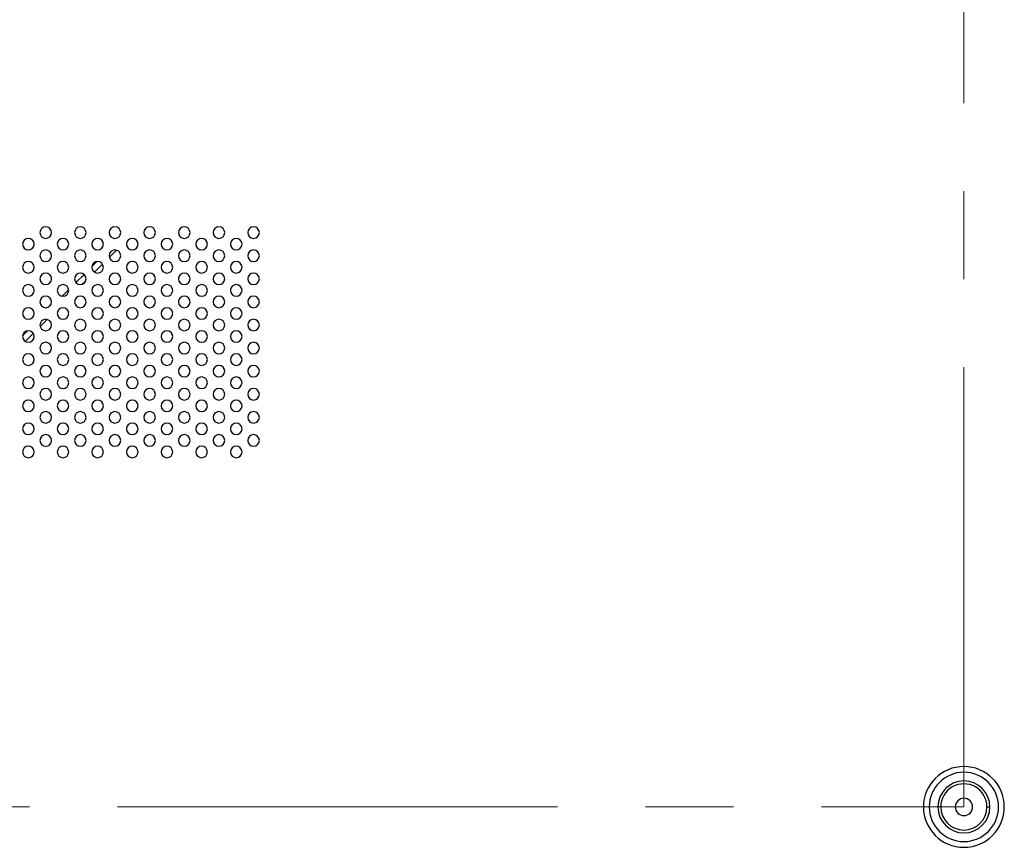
# Model space of a CAD drawing. Header units: millimetres. Extents: x 0 to 1118, y 0 to 864.
# Tile 100 of 256: x 919 to 947, y 345 to 369. Entities that reach past the tile are written whole.
import ezdxf

# ---------------------------------------------------------------- set-up
doc = ezdxf.new("R2010")
doc.units = ezdxf.units.MM
doc.linetypes.add('CENTERX2', pattern=[20.32, 12.7, -2.54, 2.54, -2.54])

msp = doc.modelspace()

# ---------------------------------------------------------------- linework, layer by layer
at = {"color": 7, "linetype": 'CENTERX2', "lineweight": 18}
for p, q in [((946.0682, 346.1943), (946.0682, 479.5276)), ((779.4016, 346.1943), (946.0682, 346.1943))]:
    msp.add_line(p, q, dxfattribs=at)
at = {"color": 7, "linetype": 'Continuous', "lineweight": 25}
for p, q in [((921.4069, 362.0692), (921.61, 362.2723)), ((921.0447, 361.9426), (920.9032, 361.8012)), ((920.9763, 361.6386), (921.2073, 361.8695)), ((920.6746, 361.5726), (920.4399, 361.3379)), ((920.6255, 361.2878), (920.7247, 361.387)), ((920.2336, 361.1316), (920.0476, 360.9456)), ((919.4069, 360.0692), (919.61, 360.2723)), ((919.0447, 359.9426), (918.9032, 359.8012)), ((918.9763, 359.6386), (919.2073, 359.8695)), ((945.4016, 346.1943), (945.3182, 346.1943)), ((946.7349, 346.1943), (946.8182, 346.1943))]:
    msp.add_line(p, q, dxfattribs=at)
for centre, radius, start, end in [((919.5682, 362.7776), 0.1667, 0, 180), ((920.5682, 362.7776), 0.1667, 0, 180), ((921.5682, 362.7776), 0.1667, 0, 180), ((922.5682, 362.7776), 0.1667, 0, 180), ((923.5682, 362.7776), 0.1667, 0, 180), ((924.5682, 362.7776), 0.1667, 0, 180), ((925.5682, 362.7776), 0.1667, 0, 180), ((919.0682, 362.4443), 0.1667, 0, 180), ((919.5682, 362.7776), 0.1667, 180, 0), ((920.0682, 362.4443), 0.1667, 0, 180), ((920.5682, 362.7776), 0.1667, 180, 0), ((921.0682, 362.4443), 0.1667, 0, 180), ((921.5682, 362.7776), 0.1667, 180, 0), ((922.0682, 362.4443), 0.1667, 0, 180), ((922.5682, 362.7776), 0.1667, 180, 0), ((923.0682, 362.4443), 0.1667, 0, 180), ((923.5682, 362.7776), 0.1667, 180, 0), ((924.0682, 362.4443), 0.1667, 0, 180), ((924.5682, 362.7776), 0.1667, 180, 0), ((925.0682, 362.4443), 0.1667, 0, 180), ((925.5682, 362.7776), 0.1667, 180, 0), ((919.0682, 362.4443), 0.1667, 180, 0), ((920.0682, 362.4443), 0.1667, 180, 0), ((921.0682, 362.4443), 0.1667, 180, 0), ((922.0682, 362.4443), 0.1667, 180, 0), ((923.0682, 362.4443), 0.1667, 180, 0), ((924.0682, 362.4443), 0.1667, 180, 0), ((925.0682, 362.4443), 0.1667, 180, 0), ((919.5682, 362.111), 0.1667, 0, 180), ((919.5682, 362.111), 0.1667, 180, 0), ((920.5682, 362.111), 0.1667, 0, 180), ((920.5682, 362.111), 0.1667, 180, 0), ((921.5682, 362.111), 0.1667, 0, 180), ((921.5682, 362.111), 0.1667, 180, 0), ((922.5682, 362.111), 0.1667, 0, 180), ((922.5682, 362.111), 0.1667, 180, 0), ((923.5682, 362.111), 0.1667, 0, 180), ((923.5682, 362.111), 0.1667, 180, 0), ((924.5682, 362.111), 0.1667, 0, 180), ((924.5682, 362.111), 0.1667, 180, 0), ((925.5682, 362.111), 0.1667, 0, 180), ((925.5682, 362.111), 0.1667, 180, 0), ((919.0682, 361.7776), 0.1667, 0, 180), ((919.0682, 361.7776), 0.1667, 180, 0), ((920.0682, 361.7776), 0.1667, 0, 180), ((920.0682, 361.7776), 0.1667, 180, 0), ((921.0682, 361.7776), 0.1667, 0, 180), ((921.0682, 361.7776), 0.1667, 180, 0), ((922.0682, 361.7776), 0.1667, 0, 180), ((922.0682, 361.7776), 0.1667, 180, 0), ((923.0682, 361.7776), 0.1667, 0, 180), ((923.0682, 361.7776), 0.1667, 180, 0), ((924.0682, 361.7776), 0.1667, 0, 180), ((924.0682, 361.7776), 0.1667, 180, 0), ((925.0682, 361.7776), 0.1667, 0, 180), ((925.0682, 361.7776), 0.1667, 180, 0), ((919.5682, 361.4443), 0.1667, 0, 180), ((920.5682, 361.4443), 0.1667, 0, 180), ((921.5682, 361.4443), 0.1667, 0, 180), ((922.5682, 361.4443), 0.1667, 0, 180), ((923.5682, 361.4443), 0.1667, 0, 180), ((924.5682, 361.4443), 0.1667, 0, 180), ((925.5682, 361.4443), 0.1667, 0, 180), ((919.0682, 361.111), 0.1667, 0, 180), ((919.5682, 361.4443), 0.1667, 180, 0), ((920.0682, 361.111), 0.1667, 0, 180), ((920.5682, 361.4443), 0.1667, 180, 0), ((921.0682, 361.111), 0.1667, 0, 180), ((921.5682, 361.4443), 0.1667, 180, 0), ((922.0682, 361.111), 0.1667, 0, 180), ((922.5682, 361.4443), 0.1667, 180, 0), ((923.0682, 361.111), 0.1667, 0, 180), ((923.5682, 361.4443), 0.1667, 180, 0), ((924.0682, 361.111), 0.1667, 0, 180), ((924.5682, 361.4443), 0.1667, 180, 0), ((925.0682, 361.111), 0.1667, 0, 180), ((925.5682, 361.4443), 0.1667, 180, 0), ((919.0682, 361.111), 0.1667, 180, 0), ((919.5682, 360.7776), 0.1667, 0, 180), ((920.0682, 361.111), 0.1667, 180, 0), ((920.5682, 360.7776), 0.1667, 0, 180), ((921.0682, 361.111), 0.1667, 180, 0), ((921.5682, 360.7776), 0.1667, 0, 180), ((922.0682, 361.111), 0.1667, 180, 0), ((922.5682, 360.7776), 0.1667, 0, 180), ((923.0682, 361.111), 0.1667, 180, 0), ((923.5682, 360.7776), 0.1667, 0, 180), ((924.0682, 361.111), 0.1667, 180, 0), ((924.5682, 360.7776), 0.1667, 0, 180), ((925.0682, 361.111), 0.1667, 180, 0), ((925.5682, 360.7776), 0.1667, 0, 180), ((919.0682, 360.4443), 0.1667, 0, 180), ((919.5682, 360.7776), 0.1667, 180, 0), ((920.0682, 360.4443), 0.1667, 0, 180), ((920.5682, 360.7776), 0.1667, 180, 0), ((921.0682, 360.4443), 0.1667, 0, 180), ((921.5682, 360.7776), 0.1667, 180, 0), ((922.0682, 360.4443), 0.1667, 0, 180), ((922.5682, 360.7776), 0.1667, 180, 0), ((923.0682, 360.4443), 0.1667, 0, 180), ((923.5682, 360.7776), 0.1667, 180, 0), ((924.0682, 360.4443), 0.1667, 0, 180), ((924.5682, 360.7776), 0.1667, 180, 0), ((925.0682, 360.4443), 0.1667, 0, 180), ((925.5682, 360.7776), 0.1667, 180, 0), ((919.0682, 360.4443), 0.1667, 180, 0), ((920.0682, 360.4443), 0.1667, 180, 0), ((921.0682, 360.4443), 0.1667, 180, 0), ((922.0682, 360.4443), 0.1667, 180, 0), ((923.0682, 360.4443), 0.1667, 180, 0), ((924.0682, 360.4443), 0.1667, 180, 0), ((925.0682, 360.4443), 0.1667, 180, 0), ((919.5682, 360.111), 0.1667, 0, 180), ((919.5682, 360.111), 0.1667, 180, 0), ((920.5682, 360.111), 0.1667, 0, 180), ((920.5682, 360.111), 0.1667, 180, 0), ((921.5682, 360.111), 0.1667, 0, 180), ((921.5682, 360.111), 0.1667, 180, 0), ((922.5682, 360.111), 0.1667, 0, 180), ((922.5682, 360.111), 0.1667, 180, 0), ((923.5682, 360.111), 0.1667, 0, 180), ((923.5682, 360.111), 0.1667, 180, 0), ((924.5682, 360.111), 0.1667, 0, 180), ((924.5682, 360.111), 0.1667, 180, 0), ((925.5682, 360.111), 0.1667, 0, 180), ((925.5682, 360.111), 0.1667, 180, 0), ((919.0682, 359.7776), 0.1667, 0, 180), ((919.0682, 359.7776), 0.1667, 180, 0), ((920.0682, 359.7776), 0.1667, 0, 180), ((920.0682, 359.7776), 0.1667, 180, 0), ((921.0682, 359.7776), 0.1667, 0, 180), ((921.0682, 359.7776), 0.1667, 180, 0), ((922.0682, 359.7776), 0.1667, 0, 180), ((922.0682, 359.7776), 0.1667, 180, 0), ((923.0682, 359.7776), 0.1667, 0, 180), ((923.0682, 359.7776), 0.1667, 180, 0), ((924.0682, 359.7776), 0.1667, 0, 180), ((924.0682, 359.7776), 0.1667, 180, 0), ((925.0682, 359.7776), 0.1667, 0, 180), ((925.0682, 359.7776), 0.1667, 180, 0), ((919.5682, 359.4443), 0.1667, 0, 180), ((920.5682, 359.4443), 0.1667, 0, 180), ((921.5682, 359.4443), 0.1667, 0, 180), ((922.5682, 359.4443), 0.1667, 0, 180), ((923.5682, 359.4443), 0.1667, 0, 180), ((924.5682, 359.4443), 0.1667, 0, 180), ((925.5682, 359.4443), 0.1667, 0, 180), ((919.0682, 359.111), 0.1667, 0, 180), ((919.5682, 359.4443), 0.1667, 180, 0), ((920.0682, 359.111), 0.1667, 0, 180), ((920.5682, 359.4443), 0.1667, 180, 0), ((921.0682, 359.111), 0.1667, 0, 180), ((921.5682, 359.4443), 0.1667, 180, 0), ((922.0682, 359.111), 0.1667, 0, 180), ((922.5682, 359.4443), 0.1667, 180, 0), ((923.0682, 359.111), 0.1667, 0, 180), ((923.5682, 359.4443), 0.1667, 180, 0), ((924.0682, 359.111), 0.1667, 0, 180), ((924.5682, 359.4443), 0.1667, 180, 0), ((925.0682, 359.111), 0.1667, 0, 180), ((925.5682, 359.4443), 0.1667, 180, 0), ((919.0682, 359.111), 0.1667, 180, 0), ((919.5682, 358.7776), 0.1667, 0, 180), ((920.0682, 359.111), 0.1667, 180, 0), ((920.5682, 358.7776), 0.1667, 0, 180), ((921.0682, 359.111), 0.1667, 180, 0), ((921.5682, 358.7776), 0.1667, 0, 180), ((922.0682, 359.111), 0.1667, 180, 0), ((922.5682, 358.7776), 0.1667, 0, 180), ((923.0682, 359.111), 0.1667, 180, 0), ((923.5682, 358.7776), 0.1667, 0, 180), ((924.0682, 359.111), 0.1667, 180, 0), ((924.5682, 358.7776), 0.1667, 0, 180), ((925.0682, 359.111), 0.1667, 180, 0), ((925.5682, 358.7776), 0.1667, 0, 180), ((919.5682, 358.7776), 0.1667, 180, 0), ((920.5682, 358.7776), 0.1667, 180, 0), ((921.5682, 358.7776), 0.1667, 180, 0), ((922.5682, 358.7776), 0.1667, 180, 0), ((923.5682, 358.7776), 0.1667, 180, 0), ((924.5682, 358.7776), 0.1667, 180, 0), ((925.5682, 358.7776), 0.1667, 180, 0), ((919.0682, 358.4443), 0.1667, 0, 180), ((919.0682, 358.4443), 0.1667, 180, 0), ((920.0682, 358.4443), 0.1667, 0, 180), ((920.0682, 358.4443), 0.1667, 180, 0), ((921.0682, 358.4443), 0.1667, 0, 180), ((921.0682, 358.4443), 0.1667, 180, 0), ((922.0682, 358.4443), 0.1667, 0, 180), ((922.0682, 358.4443), 0.1667, 180, 0), ((923.0682, 358.4443), 0.1667, 0, 180), ((923.0682, 358.4443), 0.1667, 180, 0), ((924.0682, 358.4443), 0.1667, 0, 180), ((924.0682, 358.4443), 0.1667, 180, 0), ((925.0682, 358.4443), 0.1667, 0, 180), ((925.0682, 358.4443), 0.1667, 180, 0), ((919.5682, 358.111), 0.1667, 0, 180), ((919.5682, 358.111), 0.1667, 180, 0), ((920.5682, 358.111), 0.1667, 0, 180), ((920.5682, 358.111), 0.1667, 180, 0), ((921.5682, 358.111), 0.1667, 0, 180), ((921.5682, 358.111), 0.1667, 180, 0), ((922.5682, 358.111), 0.1667, 0, 180), ((922.5682, 358.111), 0.1667, 180, 0), ((923.5682, 358.111), 0.1667, 0, 180), ((923.5682, 358.111), 0.1667, 180, 0), ((924.5682, 358.111), 0.1667, 0, 180), ((924.5682, 358.111), 0.1667, 180, 0), ((925.5682, 358.111), 0.1667, 0, 180), ((925.5682, 358.111), 0.1667, 180, 0), ((919.0682, 357.7776), 0.1667, 0, 180), ((919.0682, 357.7776), 0.1667, 180, 0), ((920.0682, 357.7776), 0.1667, 0, 180), ((920.0682, 357.7776), 0.1667, 180, 0), ((921.0682, 357.7776), 0.1667, 0, 180), ((921.0682, 357.7776), 0.1667, 180, 0), ((922.0682, 357.7776), 0.1667, 0, 180), ((922.0682, 357.7776), 0.1667, 180, 0), ((923.0682, 357.7776), 0.1667, 0, 180), ((923.0682, 357.7776), 0.1667, 180, 0), ((924.0682, 357.7776), 0.1667, 0, 180), ((924.0682, 357.7776), 0.1667, 180, 0), ((925.0682, 357.7776), 0.1667, 0, 180), ((925.0682, 357.7776), 0.1667, 180, 0), ((919.5682, 357.4443), 0.1667, 0, 180), ((920.5682, 357.4443), 0.1667, 0, 180), ((921.5682, 357.4443), 0.1667, 0, 180), ((922.5682, 357.4443), 0.1667, 0, 180), ((923.5682, 357.4443), 0.1667, 0, 180), ((924.5682, 357.4443), 0.1667, 0, 180), ((925.5682, 357.4443), 0.1667, 0, 180), ((919.0682, 357.111), 0.1667, 0, 180), ((919.5682, 357.4443), 0.1667, 180, 0), ((920.0682, 357.111), 0.1667, 0, 180), ((920.5682, 357.4443), 0.1667, 180, 0), ((921.0682, 357.111), 0.1667, 0, 180), ((921.5682, 357.4443), 0.1667, 180, 0), ((922.0682, 357.111), 0.1667, 0, 180), ((922.5682, 357.4443), 0.1667, 180, 0), ((923.0682, 357.111), 0.1667, 0, 180), ((923.5682, 357.4443), 0.1667, 180, 0), ((924.0682, 357.111), 0.1667, 0, 180), ((924.5682, 357.4443), 0.1667, 180, 0), ((925.0682, 357.111), 0.1667, 0, 180), ((925.5682, 357.4443), 0.1667, 180, 0), ((919.0682, 357.111), 0.1667, 180, 0), ((919.5682, 356.7776), 0.1667, 0, 180), ((920.0682, 357.111), 0.1667, 180, 0), ((920.5682, 356.7776), 0.1667, 0, 180), ((921.0682, 357.111), 0.1667, 180, 0), ((921.5682, 356.7776), 0.1667, 0, 180), ((922.0682, 357.111), 0.1667, 180, 0), ((922.5682, 356.7776), 0.1667, 0, 180), ((923.0682, 357.111), 0.1667, 180, 0), ((923.5682, 356.7776), 0.1667, 0, 180), ((924.0682, 357.111), 0.1667, 180, 0), ((924.5682, 356.7776), 0.1667, 0, 180), ((925.0682, 357.111), 0.1667, 180, 0), ((925.5682, 356.7776), 0.1667, 0, 180), ((919.5682, 356.7776), 0.1667, 180, 0), ((920.5682, 356.7776), 0.1667, 180, 0), ((921.5682, 356.7776), 0.1667, 180, 0), ((922.5682, 356.7776), 0.1667, 180, 0), ((923.5682, 356.7776), 0.1667, 180, 0), ((924.5682, 356.7776), 0.1667, 180, 0), ((925.5682, 356.7776), 0.1667, 180, 0), ((919.0682, 356.4443), 0.1667, 0, 180), ((919.0682, 356.4443), 0.1667, 180, 0), ((920.0682, 356.4443), 0.1667, 0, 180), ((920.0682, 356.4443), 0.1667, 180, 0), ((921.0682, 356.4443), 0.1667, 0, 180), ((921.0682, 356.4443), 0.1667, 180, 0), ((922.0682, 356.4443), 0.1667, 0, 180), ((922.0682, 356.4443), 0.1667, 180, 0), ((923.0682, 356.4443), 0.1667, 0, 180), ((923.0682, 356.4443), 0.1667, 180, 0), ((924.0682, 356.4443), 0.1667, 0, 180), ((924.0682, 356.4443), 0.1667, 180, 0), ((925.0682, 356.4443), 0.1667, 0, 180), ((925.0682, 356.4443), 0.1667, 180, 0), ((946.0682, 346.1943), 1.1667, 0, 180), ((946.0682, 346.1943), 1, 0, 180), ((946.0682, 346.1943), 0.75, 0, 180), ((946.0682, 346.1943), 0.6667, 0.00001, 180.00001), ((946.0682, 346.1943), 0.25, 90, 270), ((946.0682, 346.1943), 0.25, 270, 90), ((946.0682, 346.1943), 1.1667, 180, 0), ((946.0682, 346.1943), 1, 180, 0), ((946.0682, 346.1943), 0.75, 180, 0), ((946.0682, 346.1943), 0.6667, 180.00001, 0.00001)]:
    msp.add_arc(centre, radius, start, end, dxfattribs=at)

doc.saveas('drawing.dxf')
